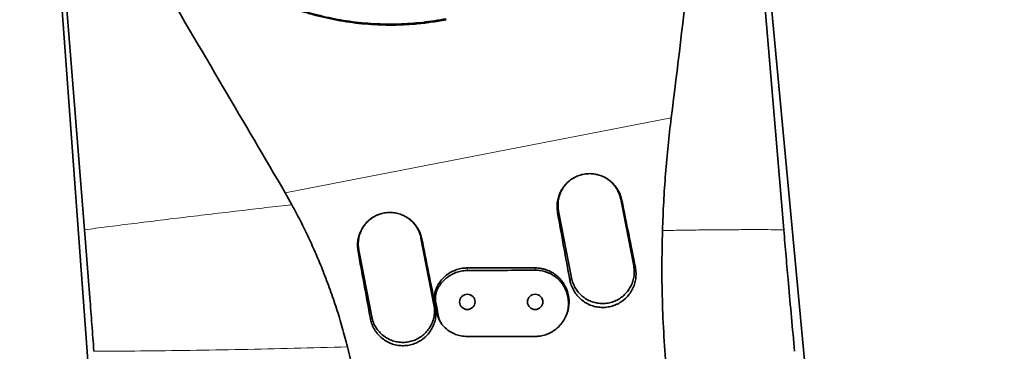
# Model space of a CAD drawing. Header units: millimetres. Extents: x 0 to 14900, y 0 to 10500.
# Tile 17 of 58: x 3593 to 4028, y 6183 to 6330. Entities that reach past the tile are written whole.
import ezdxf

# ---------------------------------------------------------------- set-up
doc = ezdxf.new("R2010")
doc.units = ezdxf.units.MM
doc.header["$LTSCALE"] = 25
doc.styles.add('SLDTEXTSTYLE0', font='TXT', dxfattribs={"width": 0.605})
doc.dimstyles.new('SLDDIMSTYLE0', dxfattribs={"dimtxt": 87.5, "dimasz": 87.5, "dimexe": 0, "dimexo": 0.0625, "dimgap": 21.875, "dimtad": 1, "dimdec": 0, "dimrnd": 1e-09, "dimzin": 12, "dimdsep": 46, "dimtxsty": 'SLDTEXTSTYLE0', "dimsah": 1, "dimcen": 0.09, "dimadec": 0, "dimazin": 3, "dimtfac": 1, "dimtofl": 0, "dimtmove": 0, "dimatfit": 3, "dimfxl": 1, "dimfrac": 2, "dimtolj": 1, "dimtzin": 12, "dimarcsym": 0})

# ---------------------------------------------------------------- blocks, each defined once
blk = doc.blocks.new('_D_5')
at = {"color": 7, "linetype": 'Continuous', "lineweight": 0}
for p, q in [((3807.99, 8065.25), (7066.98, 8065.25)), ((7029.48, 8065.25), (7029.48, 4545.24)), ((3838.89, 4545.24), (7066.98, 4545.24))]:
    blk.add_line(p, q, dxfattribs=at)
at = {"color": 7, "linetype": 'Continuous', "lineweight": 18}
for points in [[(7029.48, 8065.25), (7016.98, 7977.75), (7041.98, 7977.75)], [(7029.48, 4545.24), (7041.98, 4632.74), (7016.98, 4632.74)]]:
    blk.add_solid(points, dxfattribs=at)
at = {"color": 7, "linetype": 'Continuous', "lineweight": 18, "insert": (6916.69, 6171.57), "char_height": 87.5, "attachment_point": 1, "rotation": 90, "style": 'SLDTEXTSTYLE0'}
blk.add_mtext('3520', dxfattribs=at)

msp = doc.modelspace()

# ---------------------------------------------------------------- linework, layer by layer
at = {"color": 7, "linetype": 'Continuous', "lineweight": 35}
for p, q in [((3930.9478407, 6237.1304583), (3911.012227, 6472.1886629)), ((3912.3063804, 6474.8098189), (3951.7226197, 6057.2433282)), ((3658.7876403, 5692.6610148), (3603.4063026, 6448.9229347)), ((3604.9127619, 6446.126803), (3621.6731112, 6237.1304583)), ((3713.4073777, 6248.1997779), (3710.4482171, 6253.4868141)), ((3864.5646562, 6221.1861272), (3858.8403863, 6250.6349427)), ((3831.3548252, 6245.2922908), (3837.079095, 6215.8434753)), ((3776.2182097, 6204.0133176), (3770.4939398, 6233.4621331)), ((3743.0083787, 6228.1194812), (3748.7326485, 6198.6706657)), ((3779.0593715, 6196.3968159), (3779.3423499, 6195.930969))]:
    msp.add_line(p, q, dxfattribs=at)
at = {"color": 8, "linetype": 'Continuous', "lineweight": 18}
for p, q in [((3710.4482171, 6253.4868141), (3881.1604432, 6286.5616042)), ((3859.3393352, 6250.1426598), (3858.8403863, 6250.6349427)), ((3830.8947041, 6244.6575896), (3831.3548252, 6245.2922908)), ((3770.8720589, 6233.0890657), (3770.4939398, 6233.4621331)), ((3742.6687641, 6227.6510093), (3743.0083787, 6228.1194812)), ((3790.9943599, 6219.099277), (3790.9923585, 6220.2433282)), ((3820.9939463, 6219.2471594), (3820.9923585, 6220.2433282)), ((3865.3237641, 6220.4371611), (3864.5646562, 6221.1861272)), ((3836.3593324, 6214.8506187), (3837.079095, 6215.8434753)), ((3777.8320917, 6210.8970986), (3777.4955514, 6211.7882649)), ((3777.0249233, 6204.9012208), (3776.677151, 6205.5168838)), ((3776.8571023, 6203.3829607), (3776.2182097, 6204.0133176)), ((3748.1327777, 6197.8431905), (3748.7326485, 6198.6706657)), ((3778.1524223, 6199.042302), (3777.822005, 6199.6271207))]:
    msp.add_line(p, q, dxfattribs=at)
at = {"color": 7, "linetype": 'Continuous', "lineweight": 35, "flags": 128}
msp.add_lwpolyline([(3820.9921511, 6189.9832973), (3805.9921191, 6189.9716533), (3798.4921034, 6189.9654298), (3790.9920879, 6189.9589387)], dxfattribs=at)
at = {"color": 7, "linetype": 'Continuous', "lineweight": 35}
for centre in [(3790.9923585, 6205.2433282), (3820.9923585, 6205.2433282)]:
    msp.add_circle(centre, 3.4, dxfattribs=at)
at = {"color": 7, "linetype": 'Continuous', "lineweight": 18}
for centre, radius, start, end in [((3757.9923585, 5325.2433282), 2740.01, 5.0785834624, 154.8428782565), ((2729.3307406, 5804.9272938), 1605.01, 2.1580845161, 57.8407629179)]:
    msp.add_arc(centre, radius, start, end, dxfattribs=at)
at = {"color": 7, "linetype": 'Continuous', "lineweight": 35}
for centre, major_axis, ratio, start_param, end_param in [((3844.5463177, 6194.6156231), (-70.6006257, 363.2018766), 0.0685544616, 4.7702117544, 4.8525340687), ((3879.3485165, 6201.3584056), (-70.6015556, 363.201696), 0.1072743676, 1.4304732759, 1.5127981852), ((3756.0960673, 6177.4787517), (-70.6006257, 363.2018766), 0.0685544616, 4.7704399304, 4.8527660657), ((3791.1375736, 6184.2678991), (-70.6015556, 363.201696), 0.1072743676, 1.4302405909, 1.5125693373)]:
    msp.add_ellipse(centre, major_axis=major_axis, ratio=ratio, start_param=start_param, end_param=end_param, dxfattribs=at)
for points, knots in [([(3900.4320744, 6473.5702799), (3900.6928603, 6470.2329847), (3901.2147022, 6463.5549374), (3901.1763763, 6453.4917883), (3900.3383749, 6441.6907614), (3898.6202788, 6428.1974537), (3894.7827129, 6398.1797497), (3889.0992249, 6350.9514346), (3883.9050291, 6308.8223774), (3881.1604432, 6286.5616042)], [0, 0, 0, 0, 0.0534653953, 0.1069861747, 0.160451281, 0.2420457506, 0.3236487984, 0.6426195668, 1, 1, 1, 1]), ([(3710.4482171, 6253.4868141), (3701.3548137, 6268.9400769), (3682.1383384, 6301.5964138), (3659.6024229, 6340.0663205), (3642.5662336, 6368.7346548), (3633.3585439, 6384.1021245), (3626.1739294, 6398.1207333), (3621.2073903, 6410.7566666), (3617.4665623, 6423.4214083), (3614.8379173, 6435.9987273), (3613.9833871, 6444.2770266), (3613.556119, 6448.4162043)], [0, 0, 0, 0, 0.245007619, 0.5177580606, 0.6092259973, 0.7006854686, 0.7624805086, 0.8243962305, 0.886196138, 0.9430976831, 1, 1, 1, 1]), ([(3644.7068396, 6392.4438754), (3646.594556, 6389.3465409), (3650.3699719, 6383.1518993), (3657.0679331, 6374.4042079), (3664.5186056, 6366.1346874), (3672.6853367, 6358.5323474), (3681.4078264, 6351.7089229), (3690.7004348, 6345.6285845), (3700.6042132, 6340.3091405), (3710.889714, 6335.8905508), (3721.3635771, 6332.4255066), (3732.037818, 6329.8563821), (3743.0220568, 6328.1884546), (3752.7714795, 6327.5594828), (3761.0723912, 6327.6045889), (3767.9227461, 6328.0081577), (3774.7774171, 6328.7535813), (3779.3205609, 6329.5614138), (3781.5921364, 6329.9653306)], [0, 0, 0, 0, 0.0686343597, 0.137268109, 0.2078734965, 0.2784781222, 0.3471261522, 0.4157734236, 0.4864950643, 0.5572153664, 0.6244967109, 0.6917773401, 0.7611115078, 0.8304445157, 0.8725822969, 0.9147200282, 0.9573599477, 1, 1, 1, 1]), ([(3781.6751885, 6330.3771293), (3778.1981708, 6329.7875793), (3771.21963, 6328.6043241), (3760.5297905, 6327.9157262), (3749.7077808, 6328.0489872), (3738.9718593, 6329.1045791), (3728.4301271, 6331.0225042), (3718.1507418, 6333.7747557), (3708.0346014, 6337.395251), (3698.2718516, 6341.8347129), (3688.9258529, 6347.0501384), (3680.0360411, 6353.0134759), (3671.5867255, 6359.7497539), (3664.3823728, 6366.5790922), (3658.5929296, 6372.8439696), (3655.567209, 6376.6854085), (3654.1950832, 6378.4274522)], [0, 0, 0, 0, 0.0730491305, 0.1466130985, 0.2217913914, 0.2975252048, 0.3705728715, 0.4446406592, 0.5192230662, 0.5948582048, 0.6689773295, 0.7435927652, 0.8197541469, 0.8964417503, 0.9530376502, 1, 1, 1, 1]), ([(3881.1604432, 6286.5616042), (3880.6788057, 6282.4776299), (3879.7148762, 6274.3041314), (3878.6154974, 6261.8962792), (3877.7637015, 6249.3882982), (3877.4471438, 6240.9834579), (3877.2887448, 6236.7778469)], [0, 0, 0, 0, 0.2491126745, 0.4985638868, 0.7490915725, 1, 1, 1, 1]), ([(3830.8947041, 6244.6575896), (3830.831651, 6245.0676581), (3830.7051071, 6245.8906409), (3830.6466545, 6247.1500409), (3830.6885987, 6248.4242328), (3830.8419682, 6249.6877587), (3831.100084, 6250.9251003), (3831.4609771, 6252.1342361), (3831.9298276, 6253.3233687), (3832.4981364, 6254.4616682), (3833.1554017, 6255.536556), (3833.8980165, 6256.5471161), (3834.7362229, 6257.502959), (3835.646684, 6258.3726136), (3836.9363371, 6259.4079186), (3838.3465675, 6260.2704154), (3839.8402317, 6260.9352308), (3841.3628395, 6261.4628135), (3842.9349234, 6261.7948506), (3844.5231332, 6261.9237182), (3846.1049147, 6261.9198234), (3847.6736776, 6261.7209964), (3849.2004595, 6261.330471), (3850.6960941, 6260.8141045), (3852.1242944, 6260.1142591), (3853.4571493, 6259.2437402), (3854.7302685, 6258.2540602), (3855.8830885, 6257.1028844), (3856.8862646, 6255.8155093), (3857.5615055, 6254.7817827), (3858.153389, 6253.6878772), (3858.6553533, 6252.5341594), (3859.0626707, 6251.3488474), (3859.2484635, 6250.5388377), (3859.3393352, 6250.1426598)], [0, 0, 0, 0, 0.02746777, 0.0551261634, 0.0833859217, 0.1118535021, 0.1393247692, 0.1669887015, 0.1952648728, 0.2237553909, 0.2509508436, 0.2783420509, 0.30635972, 0.3345983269, 0.3610817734, 0.4149961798, 0.4425015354, 0.468233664, 0.520595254, 0.5472902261, 0.5727026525, 0.6243782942, 0.6506978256, 0.6763873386, 0.7285989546, 0.7551735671, 0.7815820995, 0.8352522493, 0.8625698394, 0.8897209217, 0.9170563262, 0.9449708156, 0.9730850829, 1, 1, 1, 1]), ([(3838.104844, 6260.0817819), (3837.8364504, 6259.9241694), (3837.2345561, 6259.5707106), (3836.3606906, 6258.9208998), (3835.4719721, 6258.1532022), (3834.6431161, 6257.3004823), (3833.8912635, 6256.3828549), (3833.2243615, 6255.4119834), (3832.6419088, 6254.3915794), (3832.1412909, 6253.3128248), (3831.6022866, 6251.830262), (3831.2522278, 6250.2872903), (3831.1026534, 6248.7207094), (3831.0753502, 6247.1735203), (3831.2445802, 6246.034383), (3831.3548252, 6245.2922908)], [0, 0, 0, 0, 0.0538126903, 0.1206793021, 0.1880097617, 0.2568050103, 0.3261065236, 0.3929800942, 0.4603187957, 0.5291227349, 0.5984336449, 0.7329592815, 0.8012418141, 0.8705187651, 1, 1, 1, 1]), ([(3858.8403863, 6250.6349427), (3858.7716546, 6250.9526309), (3858.5638298, 6251.9132277), (3858.1255865, 6253.1605386), (3857.5417487, 6254.4085055), (3856.9942913, 6255.3744416), (3856.3323799, 6256.3446265), (3855.5823527, 6257.267298), (3854.4847325, 6258.3991602), (3853.3109938, 6259.3599754), (3852.3596573, 6259.9240668), (3852.077551, 6260.0913406)], [0, 0, 0, 0, 0.0813368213, 0.2459388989, 0.3293321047, 0.4260686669, 0.5234770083, 0.6230029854, 0.7232601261, 0.9179364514, 1, 1, 1, 1]), ([(3737.9633778, 6185.3846669), (3737.2258402, 6188.2273994), (3735.7494898, 6193.9177787), (3733.1737459, 6202.3363614), (3730.3413624, 6210.6587925), (3727.3100048, 6218.6665387), (3724.1132139, 6226.3690567), (3720.7683061, 6233.7690832), (3717.2193667, 6241.0659794), (3714.6785752, 6245.8208431), (3713.4073764, 6248.1997778)], [0, 0, 0, 0, 0.1292414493, 0.2587063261, 0.3879465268, 0.5173987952, 0.6376520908, 0.7580670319, 0.8789570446, 1, 1, 1, 1]), ([(3742.6687641, 6227.6510093), (3742.6062591, 6228.0575775), (3742.4808154, 6228.873535), (3742.4228852, 6230.1221858), (3742.4644924, 6231.3855041), (3742.6165753, 6232.6382733), (3742.8725215, 6233.8651077), (3743.2303875, 6235.0640015), (3743.6953075, 6236.2430626), (3744.2588378, 6237.3716867), (3744.9105548, 6238.4374022), (3745.6468713, 6239.4393052), (3746.4779615, 6240.386956), (3747.3806829, 6241.2491498), (3748.6593562, 6242.2755635), (3750.0575584, 6243.1306445), (3751.5384897, 6243.7897547), (3753.0481579, 6244.3128254), (3754.6069007, 6244.6420235), (3756.1816501, 6244.7697865), (3757.750067, 6244.7659144), (3759.3055975, 6244.5687519), (3760.8194955, 6244.1815046), (3762.3024995, 6243.6694779), (3763.7186308, 6242.9755187), (3765.0401977, 6242.1123332), (3766.3024995, 6241.1310164), (3767.4455, 6239.9895916), (3768.4401143, 6238.7131386), (3769.1095813, 6237.6881956), (3769.6963941, 6236.6035993), (3770.194052, 6235.4597094), (3770.5978182, 6234.2846501), (3770.7819952, 6233.481709), (3770.8720589, 6233.0890657)], [0, 0, 0, 0, 0.02746760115, 0.05512579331, 0.08338527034, 0.11185255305, 0.13932506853, 0.1669902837, 0.19526786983, 0.22375985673, 0.25095429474, 0.27834448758, 0.30636113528, 0.33459871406, 0.36108095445, 0.4149928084, 0.44249678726, 0.46822931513, 0.52059162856, 0.54728691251, 0.57270101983, 0.62438008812, 0.65070137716, 0.67639230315, 0.72860685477, 0.75518300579, 0.78159185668, 0.8352626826, 0.86258063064, 0.88973167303, 0.91706702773, 0.94498141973, 0.97309556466, 1, 1, 1, 1]), ([(3749.7636465, 6242.9081489), (3749.6149855, 6242.8257217), (3749.1158962, 6242.5489946), (3748.0131234, 6241.7685598), (3746.8287057, 6240.7231572), (3745.7958973, 6239.5342498), (3744.8663837, 6238.2633238), (3744.101545, 6236.8784428), (3743.5190891, 6235.4152866), (3743.1763786, 6234.2823373), (3742.9317226, 6233.1302685), (3742.7835252, 6231.9645401), (3742.7353492, 6230.7767513), (3742.7851961, 6229.485606), (3742.9291191, 6228.6046379), (3743.0083787, 6228.1194812)], [0, 0, 0, 0, 0.0293873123, 0.0986600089, 0.2331527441, 0.3014184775, 0.3706777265, 0.5052184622, 0.5735089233, 0.6427953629, 0.7096542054, 0.7769780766, 0.8457668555, 0.9150624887, 1, 1, 1, 1]), ([(3770.4939398, 6233.4621331), (3770.4110791, 6233.8397854), (3770.2447831, 6234.5977087), (3769.8739111, 6235.7127667), (3769.4116015, 6236.8074053), (3768.8568144, 6237.8558285), (3768.219291, 6238.8493689), (3767.5040859, 6239.7813284), (3766.7043589, 6240.6620134), (3765.5455277, 6241.7255876), (3764.5395312, 6242.4865107), (3763.7904749, 6242.8865533), (3763.7274401, 6242.9202178)], [0, 0, 0, 0, 0.09667982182, 0.19403003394, 0.29349669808, 0.39369496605, 0.49041239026, 0.58851188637, 0.6873114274, 0.78755337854, 0.98212213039, 1, 1, 1, 1]), ([(3621.6731112, 6237.1304583), (3622.0726862, 6232.117494), (3622.8720115, 6222.0893658), (3623.9563558, 6208.1037592), (3624.9398907, 6195.2035671), (3625.5261467, 6187.3372487), (3625.8191772, 6183.405397)], [0, 0, 0, 0, 0.279976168, 0.5600751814, 0.7801107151, 1, 1, 1, 1]), ([(3877.2887448, 6236.7778469), (3877.1687482, 6231.3391932), (3876.9287537, 6220.4618185), (3877.2250224, 6204.1466362), (3877.9659201, 6187.8787834), (3878.8973272, 6177.1199686), (3879.3636906, 6171.7329395)], [0, 0, 0, 0, 0.2510277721, 0.5020586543, 0.7506765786, 1, 1, 1, 1]), ([(3935.727808, 6183.405397), (3935.2649514, 6188.4105377), (3934.3390604, 6198.4227393), (3933.0880737, 6212.4055562), (3931.9563146, 6225.3130778), (3931.2839187, 6233.1922689), (3930.9478407, 6237.1304583)], [0, 0, 0, 0, 0.2800001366, 0.56010769, 0.7801323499, 1, 1, 1, 1]), ([(3777.4955514, 6211.7882649), (3777.9006155, 6212.5275628), (3778.7107382, 6214.0061486), (3780.3717319, 6215.9317121), (3782.3129361, 6217.5619989), (3784.5016815, 6218.8474116), (3786.8738036, 6219.7338823), (3789.066127, 6220.1813543), (3790.4492461, 6220.2258543), (3790.9923585, 6220.2433282)], [0, 0, 0, 0, 0.1506059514, 0.3012098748, 0.4518373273, 0.6024635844, 0.7526730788, 0.9028815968, 1, 1, 1, 1]), ([(3777.8320917, 6210.8970986), (3778.2318862, 6211.6167854), (3779.0314954, 6213.056195), (3780.6655247, 6214.9242412), (3782.5689255, 6216.5021244), (3784.7163626, 6217.7482299), (3787.0480393, 6218.6095947), (3789.171806, 6219.0351986), (3790.4968885, 6219.0817866), (3790.9943599, 6219.099277)], [0, 0, 0, 0, 0.1510627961, 0.3021331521, 0.4531398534, 0.6041542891, 0.7563380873, 0.9085228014, 1, 1, 1, 1]), ([(3790.9923585, 6220.2433282), (3793.6528094, 6220.2433282), (3798.9737111, 6220.2433282), (3808.9736164, 6220.2433282), (3816.3133121, 6220.2433282), (3820.9923585, 6220.2433282)], [0, 0, 0, 0, 0.26605575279, 0.53211150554, 1, 1, 1, 1]), ([(3790.9943599, 6219.099277), (3793.6562362, 6219.1129107), (3798.9799886, 6219.1401783), (3808.9798485, 6219.1899552), (3816.3178379, 6219.2248945), (3820.9939463, 6219.2471594)], [0, 0, 0, 0, 0.2661915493, 0.5323830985, 1, 1, 1, 1]), ([(3820.9939463, 6219.2471594), (3821.4021391, 6219.239426), (3822.2213505, 6219.2239056), (3823.4525967, 6219.0700407), (3824.6816463, 6218.8177754), (3825.8817559, 6218.4598577), (3827.039067, 6218.0058589), (3828.151875, 6217.4579248), (3829.2269346, 6216.8090692), (3830.5683218, 6215.8326736), (3831.7755781, 6214.692994), (3832.8215914, 6213.4181078), (3833.7505539, 6212.0634896), (3834.5022488, 6210.5986643), (3835.0598617, 6209.0611919), (3835.4841161, 6207.4834214), (3835.7072323, 6205.8585308), (3835.7249975, 6204.2268554), (3835.6048027, 6202.5961573), (3835.2795205, 6200.9846168), (3834.757109, 6199.431782), (3834.1038807, 6197.9233079), (3833.2613335, 6196.5000262), (3832.2508882, 6195.1964925), (3831.4096124, 6194.283491), (3830.4957326, 6193.4447999), (3829.5181669, 6192.6874826), (3828.4679725, 6192.0069931), (3827.3682949, 6191.4209352), (3826.2284554, 6190.9316744), (3825.0543109, 6190.5390009), (3823.8366099, 6190.2458542), (3822.478072, 6190.0305685), (3821.5239213, 6190.0002144), (3820.9921511, 6189.9832973)], [0, 0, 0, 0, 0.0265531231, 0.0532900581, 0.0806070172, 0.1081250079, 0.1346785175, 0.1614182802, 0.1887500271, 0.2162870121, 0.2692832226, 0.296189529, 0.323495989, 0.3760626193, 0.4027464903, 0.4298210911, 0.4822767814, 0.5089002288, 0.5359075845, 0.5885784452, 0.6153085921, 0.642422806, 0.6954472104, 0.7223573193, 0.7496566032, 0.7761339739, 0.8029882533, 0.8300339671, 0.8574732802, 0.8839780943, 0.910666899, 0.9379385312, 0.9654117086, 1, 1, 1, 1]), ([(3820.9923585, 6220.2433282), (3821.4566595, 6220.2309543), (3822.3893479, 6220.2060976), (3823.7906852, 6220.0012713), (3825.1880489, 6219.6693765), (3826.8911661, 6219.0829353), (3828.4563715, 6218.3017112), (3829.8571082, 6217.3659584), (3830.8471869, 6216.5754787), (3831.7632206, 6215.7078633), (3832.6030639, 6214.7688401), (3833.3693538, 6213.7497276), (3834.044714, 6212.67114), (3834.6225691, 6211.5471795), (3835.1039205, 6210.381468), (3835.4898394, 6209.1645011), (3835.7693245, 6207.9221648), (3835.9420272, 6206.6703019), (3836.0091521, 6205.4120256), (3835.9700451, 6204.1368704), (3835.7728284, 6202.458429), (3835.3701599, 6200.8113357), (3834.7526124, 6199.2459113), (3834.298371, 6198.2409108), (3833.9159052, 6197.6833252), (3833.7762156, 6197.4796757)], [0, 0, 0, 0, 0.0438550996, 0.0880961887, 0.1335655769, 0.1794625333, 0.2581913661, 0.2981507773, 0.3386885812, 0.3779062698, 0.4173951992, 0.4577431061, 0.4983873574, 0.5376244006, 0.5771345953, 0.6175073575, 0.6581785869, 0.6973510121, 0.7367978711, 0.7771072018, 0.8177145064, 0.8963229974, 0.936224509, 0.9767069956, 1, 1, 1, 1]), ([(3865.3237641, 6220.4371611), (3865.3938884, 6220.0336556), (3865.5346203, 6219.2238641), (3865.618403, 6217.9815654), (3865.6044508, 6216.72233), (3865.48125, 6215.4711012), (3865.255092, 6214.2434008), (3864.9278024, 6213.0414108), (3864.4949643, 6211.8569269), (3863.9637427, 6210.7189546), (3863.1360997, 6209.2773698), (3862.1304217, 6207.9471749), (3860.9699806, 6206.7622621), (3859.7160655, 6205.6813027), (3858.3313367, 6204.7626323), (3856.8478596, 6204.030235), (3855.3076366, 6203.4249715), (3853.695943, 6203.0154177), (3852.0524207, 6202.8146155), (3850.3970124, 6202.7521767), (3848.7386376, 6202.8987311), (3847.1194358, 6203.2528688), (3845.5351833, 6203.7418931), (3844.0175086, 6204.429217), (3842.6055779, 6205.2995076), (3841.2716126, 6206.2858064), (3840.0660028, 6207.4369684), (3839.020814, 6208.7259454), (3838.3223215, 6209.7526524), (3837.7129588, 6210.8314755), (3837.1894635, 6211.9707264), (3836.8077135, 6213.0361209), (3836.534216, 6213.9997826), (3836.417693, 6214.5666854), (3836.3593324, 6214.8506187)], [0, 0, 0, 0, 0.0264209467, 0.0530239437, 0.0802036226, 0.1075835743, 0.1340048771, 0.1606116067, 0.1878042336, 0.2152003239, 0.2414503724, 0.2948479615, 0.3220598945, 0.3482238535, 0.4014396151, 0.4285549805, 0.4547397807, 0.5079973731, 0.5351334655, 0.561350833, 0.614674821, 0.6418446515, 0.6680855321, 0.7214573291, 0.748651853, 0.7749145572, 0.8283302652, 0.8555466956, 0.8818515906, 0.9083384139, 0.9353966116, 0.962651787, 0.9812941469, 1, 1, 1, 1]), ([(3837.079095, 6215.8434753), (3837.2638229, 6215.0890674), (3837.6386346, 6213.5583784), (3838.6736087, 6211.4323369), (3840.0362164, 6209.4833471), (3841.6985458, 6207.8085795), (3843.6339687, 6206.4234076), (3845.7554983, 6205.3923645), (3848.0407075, 6204.7259332), (3850.3843625, 6204.4550465), (3852.7622009, 6204.5827036), (3855.0637669, 6205.1031123), (3857.2649724, 6206.0106961), (3859.2638547, 6207.263172), (3861.0401832, 6208.8476944), (3862.5119274, 6210.6911089), (3863.6639826, 6212.7746144), (3864.4425508, 6215.0019798), (3864.840717, 6217.3496537), (3864.8364163, 6219.1776391), (3864.6943091, 6220.4596826), (3864.6079138, 6220.9437553), (3864.5646562, 6221.1861272)], [0, 0, 0, 0, 0.05291787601, 0.10737005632, 0.16028818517, 0.21474105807, 0.26765347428, 0.32209932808, 0.37501828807, 0.42947109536, 0.48241315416, 0.53689215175, 0.58981258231, 0.64426764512, 0.69717966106, 0.7516248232, 0.80455546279, 0.85902141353, 0.91195769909, 0.96643040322, 0.98319193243, 1, 1, 1, 1]), ([(3776.677151, 6205.5168838), (3776.6314613, 6205.7854506), (3776.5397744, 6206.3243926), (3776.4871005, 6207.142641), (3776.4961769, 6207.9639219), (3776.599105, 6209.0245704), (3776.8695828, 6210.3304816), (3777.2851693, 6211.2983179), (3777.4955514, 6211.7882649)], [0, 0, 0, 0, 0.1270276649, 0.2549106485, 0.3819383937, 0.5098216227, 0.7518573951, 1, 1, 1, 1]), ([(3777.0249233, 6204.9012208), (3776.9800513, 6205.1705382), (3776.88997, 6205.7111986), (3776.8451895, 6206.5215386), (3776.8633911, 6207.3235681), (3776.973735, 6208.3270813), (3777.2415163, 6209.5467458), (3777.6336796, 6210.4434286), (3777.8320917, 6210.8970986)], [0, 0, 0, 0, 0.1330373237, 0.2670752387, 0.3949731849, 0.5237602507, 0.759050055, 1, 1, 1, 1]), ([(3777.822005, 6199.6271207), (3777.7265616, 6200.1181342), (3777.5356749, 6201.1001611), (3777.1540066, 6203.0636743), (3776.8678904, 6204.5356144), (3776.677151, 6205.5168838)], [0, 0, 0, 0, 0.25000918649, 0.50001837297, 1, 1, 1, 1]), ([(3776.8571023, 6203.3829607), (3776.9297928, 6202.961578), (3777.0757296, 6202.1155902), (3777.1545064, 6200.8160409), (3777.1251662, 6199.4979085), (3776.9776146, 6198.2113012), (3776.7256892, 6196.9738185), (3776.3785862, 6195.7868393), (3775.9267985, 6194.6192524), (3775.3783691, 6193.5001423), (3774.5305049, 6192.086147), (3773.5085367, 6190.7863678), (3772.335819, 6189.6335787), (3771.0724992, 6188.585453), (3769.6824835, 6187.70075), (3768.1980891, 6187.0023873), (3766.6596627, 6186.431166), (3765.0540072, 6186.0552395), (3763.4206112, 6185.8868082), (3761.7778246, 6185.8559032), (3760.1358972, 6186.0322406), (3758.5368389, 6186.4138795), (3756.9751199, 6186.928418), (3755.4832305, 6187.6384338), (3754.0997505, 6188.5276571), (3753.1245939, 6189.2776942), (3752.217057, 6190.1038656), (3751.3724504, 6191.0143133), (3750.609616, 6191.9916947), (3749.9363254, 6193.0229085), (3749.3513956, 6194.1042261), (3748.8554279, 6195.2444236), (3748.4262454, 6196.491685), (3748.2350304, 6197.3722867), (3748.1327777, 6197.8431905)], [0, 0, 0, 0, 0.0278130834, 0.0558388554, 0.0845423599, 0.113482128, 0.1399272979, 0.1665584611, 0.1937777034, 0.2212011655, 0.2474444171, 0.3008283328, 0.3280332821, 0.3541912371, 0.4073944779, 0.4345030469, 0.4606858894, 0.5139390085, 0.5410727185, 0.5672936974, 0.6206255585, 0.6477997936, 0.6740385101, 0.7274060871, 0.7545983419, 0.7808561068, 0.8072955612, 0.8343081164, 0.8615182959, 0.8878325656, 0.9143287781, 0.9413967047, 0.9686617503, 1, 1, 1, 1]), ([(3748.7326485, 6198.6706657), (3748.9418663, 6197.8351758), (3749.3678435, 6196.134079), (3750.5490745, 6193.8770854), (3752.0405117, 6191.9073737), (3753.7658301, 6190.2965234), (3755.753008, 6188.9857359), (3757.9125131, 6188.0361427), (3760.2214063, 6187.4572558), (3762.5732131, 6187.275792), (3764.9438663, 6187.493712), (3767.223796, 6188.1011114), (3769.3892397, 6189.0918122), (3771.339551, 6190.4198119), (3773.0545039, 6192.0711269), (3774.4549569, 6193.9691744), (3775.526382, 6196.0945624), (3776.220722, 6198.3496986), (3776.525163, 6200.7098666), (3776.4613248, 6202.6078341), (3776.2717655, 6203.7037035), (3776.2182097, 6204.0133176)], [0, 0, 0, 0, 0.0586548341, 0.1194239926, 0.1723571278, 0.2268261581, 0.2797524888, 0.334213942, 0.3871280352, 0.4415753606, 0.4945043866, 0.5489682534, 0.6019103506, 0.656389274, 0.7093066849, 0.7637580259, 0.8166755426, 0.8711265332, 0.9240685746, 0.978547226, 1, 1, 1, 1]), ([(3778.1524223, 6199.042302), (3778.0576699, 6199.5340568), (3777.8681651, 6200.5175663), (3777.4921949, 6202.4705129), (3777.2112885, 6203.9317645), (3777.0249233, 6204.9012208)], [0, 0, 0, 0, 0.2518093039, 0.5036186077, 1, 1, 1, 1]), ([(3779.0679747, 6196.3981824), (3779.011047, 6196.4897147), (3778.6799901, 6197.0220108), (3778.2004283, 6198.0883848), (3777.9491914, 6199.1099584), (3777.822005, 6199.6271207)], [0, 0, 0, 0, 0.0930015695, 0.5408402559, 1, 1, 1, 1]), ([(3781.1456174, 6193.7381302), (3780.9478225, 6193.9257179), (3780.5507866, 6194.3022646), (3780.02467, 6194.9224288), (3779.5516801, 6195.5763612), (3779.02815, 6196.4509985), (3778.4994695, 6197.5955104), (3778.2690255, 6198.5561993), (3778.1524223, 6199.042302)], [0, 0, 0, 0, 0.1319564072, 0.2648774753, 0.3932115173, 0.5224370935, 0.7583561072, 1, 1, 1, 1]), ([(3833.5805938, 6197.0741216), (3833.6093704, 6197.1214933), (3833.6876314, 6197.2503259), (3833.7651578, 6197.3779491), (3833.8141777, 6197.4586452)], [0, 0, 0, 0, 0.3677002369, 1, 1, 1, 1]), ([(3790.9920879, 6189.9589387), (3790.0486811, 6190.0097201), (3788.2904272, 6190.104363), (3785.7896449, 6190.8417833), (3783.3661396, 6191.956207), (3781.928273, 6193.1100652), (3781.1456174, 6193.7381302)], [0, 0, 0, 0, 0.2621748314, 0.4886225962, 0.7216484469, 1, 1, 1, 1]), ([(3744.6018975, 6145.3822782), (3744.2995827, 6148.7236882), (3743.6940774, 6155.4161889), (3742.1812249, 6165.4367787), (3740.3193187, 6175.4477441), (3738.749288, 6182.0698414), (3737.9633773, 6185.3846669)], [0, 0, 0, 0, 0.2483443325, 0.4974081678, 0.7484174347, 1, 1, 1, 1])]:
    msp.add_open_spline(points, degree=3, knots=knots, dxfattribs=at)
at = {"color": 8, "linetype": 'Continuous', "lineweight": 18}
for points, knots in [([(3621.6731112, 6237.1304583), (3624.9574963, 6237.5522833), (3631.7227533, 6238.4211688), (3642.3890104, 6239.7632869), (3653.7312131, 6241.1682979), (3665.5831626, 6242.6112049), (3677.6983314, 6244.0616108), (3689.811008, 6245.4876191), (3701.6817612, 6246.8646647), (3709.5672263, 6247.762527), (3713.4073777, 6248.1997779)], [0, 0, 0, 0, 0.1151378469, 0.2371637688, 0.3650103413, 0.4964198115, 0.6279488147, 0.757290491, 0.8818026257, 1, 1, 1, 1]), ([(3877.2887448, 6236.7778469), (3879.5975464, 6236.817613), (3884.3555493, 6236.8995633), (3891.461907, 6236.9988161), (3898.6820345, 6237.0799587), (3905.8483621, 6237.1383594), (3912.7715427, 6237.1711302), (3919.3033276, 6237.1794676), (3925.3501242, 6237.1670424), (3929.12291, 6237.1423852), (3930.9478407, 6237.1304583)], [0, 0, 0, 0, 0.1173085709, 0.2417507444, 0.3718068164, 0.5043863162, 0.6365369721, 0.7646830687, 0.8861750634, 1, 1, 1, 1]), ([(3625.8191772, 6183.405397), (3632.7038404, 6183.4416534), (3646.5670152, 6183.5146605), (3668.386909, 6183.7878287), (3690.9832495, 6184.1862117), (3714.1496579, 6184.7065553), (3730.055098, 6185.1594734), (3737.9633778, 6185.3846669)], [0, 0, 0, 0, 0.1978687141, 0.398434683, 0.600097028, 0.8011658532, 1, 1, 1, 1])]:
    msp.add_open_spline(points, degree=3, knots=knots, dxfattribs=at)

# ---------------------------------------------------------------- dimensions: what is measured, and where the dimension line sits
at = {"color": 7, "linetype": 'Continuous', "lineweight": 18}
dim = msp.add_linear_dim(base=(7029.4841952, 4545.2433282), p1=(3757.9923585, 8065.2533282), p2=(3788.8925321, 4545.2433282), angle=90, dimstyle='SLDDIMSTYLE0', dxfattribs=at)
dim.commit()
dim.dimension.update_dxf_attribs({"geometry": '_D_5', "text_midpoint": (7029.4841952, 6305.2483282), "dimtype": 160})

doc.saveas('drawing.dxf')
